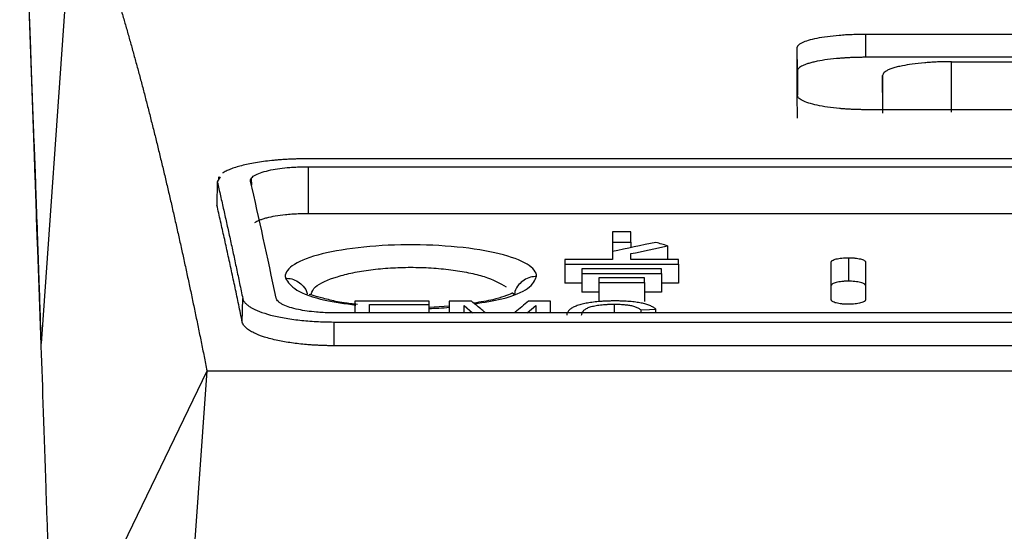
# Model space of a CAD drawing. Header units: millimetres. Extents: x 156812 to 157936, y 112087 to 113571.
# Tile 38 of 204: x 157376 to 157419, y 112478 to 112501. Entities that reach past the tile are written whole.
import ezdxf

# ---------------------------------------------------------------- set-up
doc = ezdxf.new("R2010")
doc.units = ezdxf.units.MM

msp = doc.modelspace()

# ---------------------------------------------------------------- linework, layer by layer
at = {"color": 7, "linetype": 'Continuous', "lineweight": 25}
for p, q in [((157376.446, 112499.27), (157375.96, 112513.189)), ((157376.897, 112486.331), (157376.145, 112507.884)), ((157378.326, 112506.525), (157376.897, 112486.331)), ((157413.096, 112499.922), (157536.567, 112499.922)), ((157413.096, 112498.901), (157413.096, 112499.922)), ((157376.589, 112495.145), (157376.452, 112499.095)), ((157536.567, 112498.901), (157413.096, 112498.901)), ((157416.85, 112498.708), (157424.85, 112498.71)), ((157416.85, 112496.484), (157416.85, 112498.708)), ((157410.096, 112498.304), (157410.096, 112497.24)), ((157413.846, 112496.6), (157413.832, 112498.102)), ((157410.096, 112496.227), (157410.087, 112497.25)), ((157536.144, 112496.6), (157413.096, 112496.6)), ((157376.898, 112486.271), (157376.589, 112495.12)), ((157535.636, 112494.443), (157388.625, 112494.443)), ((157388.625, 112494.094), (157535.636, 112494.094)), ((157388.625, 112494.094), (157388.625, 112492.029)), ((157384.631, 112493.43), (157384.613, 112492.401)), ((157384.76, 112493.644), (157384.632, 112493.43)), ((157384.683, 112493.647), (157384.68, 112493.511)), ((157386.125, 112493.558), (157386.129, 112493.285)), ((157423.83, 112492.029), (157388.625, 112492.029)), ((157401.981, 112491.233), (157401.981, 112490.783)), ((157402.781, 112491.233), (157401.981, 112491.233)), ((157402.781, 112490.783), (157402.781, 112491.233)), ((157401.981, 112490.783), (157401.981, 112490.369)), ((157401.981, 112490.783), (157402.781, 112490.783)), ((157402.781, 112490.783), (157402.781, 112490.539)), ((157401.981, 112490.369), (157401.981, 112490.012)), ((157404.395, 112490.617), (157404.395, 112490.012)), ((157399.881, 112490.012), (157399.881, 112489.807)), ((157401.981, 112490.012), (157399.881, 112490.012)), ((157402.781, 112490.012), (157402.781, 112490.275)), ((157404.881, 112490.012), (157402.781, 112490.012)), ((157404.881, 112489.807), (157404.881, 112490.012)), ((157412.33, 112490.096), (157412.33, 112489.066)), ((157399.881, 112489.807), (157404.881, 112489.807)), ((157399.881, 112489.807), (157399.881, 112488.982)), ((157400.631, 112489.615), (157400.631, 112489.409)), ((157404.131, 112489.615), (157400.631, 112489.615)), ((157404.131, 112489.409), (157404.131, 112489.615)), ((157404.881, 112489.807), (157404.881, 112488.982)), ((157376.791, 112489.182), (157376.798, 112489.182)), ((157400.631, 112489.409), (157404.131, 112489.409)), ((157400.631, 112489.409), (157400.631, 112488.582)), ((157401.381, 112489.215), (157401.381, 112489.007)), ((157403.381, 112489.215), (157401.381, 112489.215)), ((157403.381, 112489.007), (157403.381, 112489.215)), ((157404.131, 112489.409), (157404.131, 112488.582)), ((157400.631, 112488.982), (157399.881, 112488.982)), ((157401.381, 112489.007), (157401.381, 112488.18)), ((157401.381, 112489.007), (157403.381, 112489.007)), ((157403.381, 112489.007), (157403.381, 112488.18)), ((157404.881, 112488.982), (157404.131, 112488.982)), ((157385.731, 112487.267), (157385.749, 112488.303)), ((157401.381, 112488.582), (157400.631, 112488.582)), ((157404.131, 112488.582), (157403.381, 112488.582)), ((157390.664, 112488.182), (157390.664, 112487.677)), ((157393.924, 112488.182), (157390.664, 112488.182)), ((157391.316, 112488.041), (157393.924, 112488.041)), ((157391.316, 112487.662), (157391.316, 112488.041)), ((157393.924, 112488.041), (157393.924, 112488.182)), ((157393.924, 112487.674), (157393.924, 112488.041)), ((157394.813, 112487.967), (157393.924, 112487.903)), ((157394.813, 112488.182), (157394.813, 112487.677)), ((157395.793, 112488.182), (157394.813, 112488.182)), ((157395.465, 112487.676), (157395.465, 112487.993)), ((157395.465, 112487.993), (157395.839, 112487.674)), ((157398.229, 112487.674), (157398.606, 112487.993)), ((157399.258, 112488.182), (157398.286, 112488.182)), ((157398.606, 112487.993), (157398.606, 112487.676)), ((157399.258, 112487.677), (157399.258, 112488.182)), ((157402.068, 112487.674), (157402.068, 112488.056)), ((157403.229, 112487.674), (157403.229, 112487.804)), ((157403.881, 112487.674), (157403.881, 112487.841)), ((157534.518, 112487.674), (157389.743, 112487.674)), ((157389.743, 112487.272), (157389.743, 112486.23)), ((157389.743, 112487.272), (157534.518, 112487.272)), ((157534.518, 112486.23), (157389.743, 112486.23)), ((157377.427, 112471.12), (157384.181, 112485.12)), ((157380.684, 112435.12), (157384.181, 112485.12)), ((157384.181, 112485.12), (157462.131, 112485.12))]:
    msp.add_line(p, q, dxfattribs=at)
at = {"color": 144, "linetype": 'Continuous', "lineweight": 18}
msp.add_line((157410.087, 112499.324), (157410.096, 112498.304), dxfattribs=at)
at = {"color": 7, "linetype": 'Continuous', "lineweight": 25, "flags": 128}
msp.add_lwpolyline([(157403.229, 112487.804), (157403.594, 112487.824), (157403.881, 112487.841)], dxfattribs=at)
at = {"color": 7, "linetype": 'Continuous', "lineweight": 25}
for points, knots in [([(157378.368, 112507.022), (157378.422, 112506.884), (157378.53, 112506.608), (157378.691, 112506.183), (157378.852, 112505.749), (157379.011, 112505.307), (157379.17, 112504.857), (157379.328, 112504.398), (157379.485, 112503.932), (157379.642, 112503.458), (157379.797, 112502.977), (157379.951, 112502.488), (157380.105, 112501.993), (157380.258, 112501.489), (157380.41, 112500.98), (157380.561, 112500.463), (157380.711, 112499.939), (157380.86, 112499.41), (157381.008, 112498.873), (157381.156, 112498.331), (157381.303, 112497.783), (157381.448, 112497.228), (157381.593, 112496.668), (157381.737, 112496.103), (157381.88, 112495.532), (157382.023, 112494.955), (157382.164, 112494.374), (157382.305, 112493.787), (157382.444, 112493.195), (157382.583, 112492.599), (157382.721, 112491.998), (157382.858, 112491.393), (157382.994, 112490.783), (157383.13, 112490.169), (157383.264, 112489.551), (157383.398, 112488.929), (157383.53, 112488.304), (157383.662, 112487.674), (157383.793, 112487.041), (157383.923, 112486.405), (157384.052, 112485.766), (157384.138, 112485.335), (157384.181, 112485.12)], [0, 0, 0, 0, 0.027585, 0.055037, 0.082357, 0.109544, 0.136599, 0.163521, 0.190311, 0.216968, 0.243492, 0.269884, 0.296143, 0.32227, 0.348264, 0.374126, 0.399855, 0.425451, 0.450915, 0.476247, 0.501446, 0.526512, 0.551446, 0.576247, 0.600915, 0.625451, 0.649855, 0.674126, 0.698264, 0.72227, 0.746143, 0.769884, 0.793492, 0.816968, 0.840311, 0.863521, 0.886599, 0.909544, 0.932357, 0.955037, 0.977585, 1, 1, 1, 1]), ([(157410.087, 112499.324), (157410.088, 112499.335), (157410.09, 112499.358), (157410.104, 112499.391), (157410.126, 112499.424), (157410.158, 112499.456), (157410.199, 112499.489), (157410.25, 112499.52), (157410.358, 112499.578), (157410.567, 112499.657), (157410.941, 112499.748), (157411.396, 112499.823), (157411.835, 112499.87), (157412.208, 112499.897), (157412.499, 112499.911), (157412.795, 112499.92), (157412.995, 112499.921), (157413.096, 112499.922)], [0, 0, 0, 0, 0.035908, 0.071537, 0.106992, 0.14238, 0.177807, 0.213381, 0.249206, 0.374222, 0.499092, 0.623858, 0.748356, 0.811627, 0.874221, 0.936793, 1, 1, 1, 1]), ([(157376.521, 112497.111), (157376.521, 112497.112), (157376.521, 112497.114), (157376.52, 112497.13), (157376.519, 112497.155), (157376.518, 112497.19), (157376.517, 112497.234), (157376.513, 112497.327), (157376.507, 112497.501), (157376.498, 112497.781), (157376.487, 112498.069), (157376.478, 112498.347), (157376.467, 112498.641), (157376.457, 112498.951), (157376.449, 112499.162), (157376.446, 112499.27)], [0, 0, 0, 0, 0.043379, 0.086341, 0.129102, 0.171882, 0.214898, 0.258366, 0.391885, 0.525772, 0.62295, 0.716564, 0.808985, 0.902675, 1, 1, 1, 1]), ([(157413.096, 112498.901), (157413.039, 112498.901), (157412.925, 112498.9), (157412.756, 112498.897), (157412.588, 112498.893), (157412.423, 112498.886), (157412.259, 112498.878), (157412.097, 112498.868), (157411.807, 112498.845), (157411.407, 112498.803), (157411.027, 112498.741), (157410.765, 112498.683), (157410.591, 112498.636), (157410.441, 112498.586), (157410.316, 112498.533), (157410.218, 112498.478), (157410.148, 112498.421), (157410.104, 112498.363), (157410.099, 112498.324), (157410.096, 112498.304)], [0, 0, 0, 0, 0.0359769, 0.0716741, 0.1072105, 0.1427062, 0.1782819, 0.2140575, 0.2501508, 0.374628, 0.4996802, 0.561823, 0.6245531, 0.6870874, 0.7493813, 0.8122059, 0.8745281, 0.9369321, 1, 1, 1, 1]), ([(157416.85, 112498.708), (157416.796, 112498.708), (157416.689, 112498.707), (157416.534, 112498.705), (157416.387, 112498.701), (157416.249, 112498.696), (157416.12, 112498.69), (157415.999, 112498.684), (157415.887, 112498.676), (157415.783, 112498.669), (157415.519, 112498.648), (157415.139, 112498.606), (157414.745, 112498.54), (157414.47, 112498.478), (157414.272, 112498.421), (157414.111, 112498.361), (157413.985, 112498.298), (157413.897, 112498.234), (157413.842, 112498.168), (157413.836, 112498.124), (157413.832, 112498.102)], [0, 0, 0, 0, 0.03417, 0.066694, 0.097604, 0.126925, 0.154675, 0.180868, 0.205511, 0.22861, 0.250164, 0.383705, 0.49969, 0.573911, 0.647002, 0.7192, 0.790713, 0.861642, 0.9314, 1, 1, 1, 1]), ([(157413.832, 112498.102), (157413.832, 112497.921), (157413.832, 112497.56), (157413.832, 112497.006), (157413.832, 112496.629), (157413.832, 112496.441)], [0, 0, 0, 0, 0.333334, 0.666666, 1, 1, 1, 1]), ([(157413.096, 112496.6), (157413.039, 112496.6), (157412.926, 112496.6), (157412.757, 112496.604), (157412.59, 112496.609), (157412.424, 112496.616), (157412.261, 112496.625), (157412.099, 112496.636), (157411.809, 112496.661), (157411.406, 112496.707), (157410.949, 112496.79), (157410.573, 112496.889), (157410.343, 112496.983), (157410.211, 112497.063), (157410.14, 112497.124), (157410.095, 112497.187), (157410.09, 112497.229), (157410.087, 112497.25)], [0, 0, 0, 0, 0.035725, 0.071175, 0.106469, 0.141726, 0.177064, 0.212602, 0.248458, 0.373008, 0.498339, 0.622775, 0.747916, 0.811143, 0.87384, 0.936596, 1, 1, 1, 1]), ([(157376.591, 112495.091), (157376.592, 112495.075), (157376.593, 112495.038), (157376.616, 112494.383), (157376.657, 112493.224), (157376.717, 112491.502), (157376.795, 112489.258), (157376.863, 112487.307), (157376.897, 112486.331)], [0, 0, 0, 0, 0.13658, 0.30506, 0.473593, 0.64908, 0.824509, 1, 1, 1, 1]), ([(157388.625, 112494.443), (157388.556, 112494.442), (157388.418, 112494.442), (157388.211, 112494.438), (157388.007, 112494.432), (157387.805, 112494.423), (157387.605, 112494.412), (157387.407, 112494.398), (157387.211, 112494.382), (157386.831, 112494.345), (157386.291, 112494.273), (157385.779, 112494.165), (157385.43, 112494.066), (157385.203, 112493.986), (157385.007, 112493.901), (157384.909, 112493.84), (157384.86, 112493.81)], [0, 0, 0, 0, 0.042079, 0.083834, 0.125382, 0.166843, 0.208334, 0.249976, 0.291887, 0.334181, 0.499795, 0.666475, 0.749622, 0.833525, 0.916839, 1, 1, 1, 1]), ([(157386.093, 112493.45), (157386.091, 112493.463), (157386.087, 112493.489), (157386.094, 112493.527), (157386.11, 112493.566), (157386.144, 112493.615), (157386.208, 112493.674), (157386.348, 112493.76), (157386.589, 112493.858), (157386.956, 112493.95), (157387.371, 112494.019), (157387.749, 112494.06), (157388.08, 112494.081), (157388.351, 112494.092), (157388.534, 112494.094), (157388.625, 112494.094)], [0, 0, 0, 0, 0.03928, 0.078424, 0.117582, 0.156898, 0.23042, 0.304018, 0.438547, 0.572547, 0.688018, 0.803197, 0.868965, 0.934292, 1, 1, 1, 1]), ([(157384.632, 112493.43), (157384.679, 112493.225), (157384.773, 112492.816), (157384.914, 112492.192), (157385.054, 112491.561), (157385.194, 112490.924), (157385.334, 112490.279), (157385.473, 112489.628), (157385.611, 112488.97), (157385.703, 112488.525), (157385.749, 112488.303)], [0, 0, 0, 0, 0.1258026, 0.2513759, 0.3767199, 0.5018346, 0.6267199, 0.7513759, 0.8758026, 1, 1, 1, 1]), ([(157385.731, 112487.267), (157385.679, 112487.521), (157385.573, 112488.03), (157385.415, 112488.781), (157385.256, 112489.524), (157385.096, 112490.257), (157384.936, 112490.982), (157384.775, 112491.698), (157384.668, 112492.166), (157384.614, 112492.401)], [0, 0, 0, 0, 0.141954, 0.28421, 0.426766, 0.569623, 0.712781, 0.85624, 1, 1, 1, 1]), ([(157376.708, 112491.738), (157376.71, 112491.693), (157376.713, 112491.604), (157376.718, 112491.469), (157376.723, 112491.334), (157376.727, 112491.198), (157376.732, 112491.061), (157376.737, 112490.924), (157376.746, 112490.657), (157376.76, 112490.267), (157376.775, 112489.822), (157376.788, 112489.469), (157376.794, 112489.284), (157376.797, 112489.2), (157376.798, 112489.167), (157376.798, 112489.159), (157376.798, 112489.176), (157376.798, 112489.184)], [0, 0, 0, 0, 0.034561, 0.068733, 0.102674, 0.136545, 0.170508, 0.204723, 0.239347, 0.373455, 0.507824, 0.63957, 0.771617, 0.829027, 0.885725, 0.942465, 1, 1, 1, 1]), ([(157388.625, 112492.029), (157388.576, 112492.029), (157388.477, 112492.029), (157388.329, 112492.026), (157388.183, 112492.02), (157388.039, 112492.013), (157387.897, 112492.004), (157387.756, 112491.992), (157387.507, 112491.968), (157387.165, 112491.922), (157386.846, 112491.854), (157386.628, 112491.792), (157386.486, 112491.742), (157386.365, 112491.688), (157386.303, 112491.65), (157386.272, 112491.631)], [0, 0, 0, 0, 0.048195, 0.09599, 0.143562, 0.191091, 0.238758, 0.286739, 0.33521, 0.500157, 0.666368, 0.749809, 0.832663, 0.91578, 1, 1, 1, 1]), ([(157398.649, 112489.275), (157398.649, 112489.46), (157398.505, 112489.643), (157397.947, 112489.982), (157397.532, 112490.138), (157396.485, 112490.396), (157395.854, 112490.499), (157394.47, 112490.634), (157393.719, 112490.667), (157392.226, 112490.657), (157391.485, 112490.614), (157390.138, 112490.459), (157389.531, 112490.347), (157388.546, 112490.075), (157388.166, 112489.914), (157387.683, 112489.568), (157387.581, 112489.382), (157387.621, 112489.197)], [0, 0, 0, 0, 0.125, 0.125, 0.25, 0.25, 0.375, 0.375, 0.5, 0.5, 0.625, 0.625, 0.75, 0.75, 0.875, 0.875, 1, 1, 1, 1]), ([(157411.58, 112489.908), (157411.58, 112489.914), (157411.582, 112489.927), (157411.592, 112489.945), (157411.61, 112489.962), (157411.642, 112489.985), (157411.698, 112490.012), (157411.791, 112490.041), (157411.905, 112490.065), (157412.037, 112490.083), (157412.18, 112490.094), (157412.28, 112490.096), (157412.33, 112490.096)], [0, 0, 0, 0, 0.062714, 0.124893, 0.187093, 0.249869, 0.374177, 0.49853, 0.624308, 0.750146, 0.875014, 1, 1, 1, 1]), ([(157412.33, 112490.096), (157412.355, 112490.096), (157412.404, 112490.096), (157412.477, 112490.093), (157412.549, 112490.089), (157412.642, 112490.08), (157412.751, 112490.066), (157412.865, 112490.042), (157412.959, 112490.013), (157413.027, 112489.98), (157413.072, 112489.945), (157413.077, 112489.921), (157413.08, 112489.908)], [0, 0, 0, 0, 0.062232, 0.123989, 0.185921, 0.248673, 0.371938, 0.496703, 0.622073, 0.748892, 0.874118, 1, 1, 1, 1]), ([(157388.746, 112488.499), (157388.791, 112488.606), (157388.909, 112488.892), (157389.665, 112489.211), (157390.568, 112489.444), (157391.36, 112489.575), (157392.222, 112489.656), (157393.124, 112489.684), (157394.025, 112489.656), (157394.891, 112489.577), (157395.678, 112489.445), (157396.61, 112489.216), (157397.032, 112488.977), (157397.312, 112488.817)], [0, 0, 0, 0, 0.090914, 0.242857, 0.318713, 0.394496, 0.47002, 0.545265, 0.620911, 0.696551, 0.772017, 0.848107, 1, 1, 1, 1]), ([(157387.621, 112489.197), (157387.739, 112489.021), (157387.976, 112488.668), (157389.136, 112488.236), (157390.239, 112488.082), (157390.709, 112488.017)], [0, 0, 0, 0, 0.364695, 0.729187, 1, 1, 1, 1]), ([(157387.621, 112489.197), (157387.715, 112489.191), (157387.91, 112489.178), (157388.188, 112489.053), (157388.424, 112488.838), (157388.562, 112488.634), (157388.578, 112488.504), (157388.58, 112488.491)], [0, 0, 0, 0, 0.2159, 0.449029, 0.68992, 0.967749, 1, 1, 1, 1]), ([(157395.925, 112488.072), (157396.343, 112488.139), (157397.371, 112488.304), (157398.407, 112488.742), (157398.568, 112489.097), (157398.649, 112489.275)], [0, 0, 0, 0, 0.254908, 0.627161, 1, 1, 1, 1]), ([(157398.649, 112489.275), (157398.555, 112489.268), (157398.361, 112489.252), (157398.086, 112489.125), (157397.847, 112488.912), (157397.698, 112488.674), (157397.68, 112488.508), (157397.675, 112488.458)], [0, 0, 0, 0, 0.198772, 0.41312, 0.634471, 0.889865, 1, 1, 1, 1]), ([(157412.33, 112489.066), (157412.306, 112489.065), (157412.258, 112489.065), (157412.187, 112489.062), (157412.117, 112489.058), (157412.024, 112489.05), (157411.912, 112489.035), (157411.796, 112489.011), (157411.7, 112488.982), (157411.632, 112488.949), (157411.588, 112488.914), (157411.582, 112488.889), (157411.58, 112488.877)], [0, 0, 0, 0, 0.060182, 0.119965, 0.179939, 0.240688, 0.367892, 0.496529, 0.621888, 0.748711, 0.874034, 1, 1, 1, 1]), ([(157413.08, 112488.877), (157413.079, 112488.883), (157413.078, 112488.895), (157413.067, 112488.913), (157413.05, 112488.931), (157413.018, 112488.954), (157412.961, 112488.981), (157412.868, 112489.01), (157412.752, 112489.035), (157412.618, 112489.052), (157412.475, 112489.064), (157412.378, 112489.065), (157412.33, 112489.066)], [0, 0, 0, 0, 0.062663, 0.124788, 0.186931, 0.249645, 0.373777, 0.497941, 0.62741, 0.757015, 0.87849, 1, 1, 1, 1]), ([(157385.749, 112488.303), (157385.754, 112488.286), (157385.762, 112488.252), (157385.786, 112488.202), (157385.818, 112488.152), (157385.873, 112488.086), (157385.962, 112488.005), (157386.148, 112487.879), (157386.462, 112487.731), (157386.956, 112487.574), (157387.456, 112487.465), (157387.898, 112487.394), (157388.245, 112487.351), (157388.606, 112487.316), (157388.978, 112487.291), (157389.358, 112487.275), (157389.615, 112487.273), (157389.743, 112487.272)], [0, 0, 0, 0, 0.03145, 0.062858, 0.094289, 0.125808, 0.188572, 0.251208, 0.375794, 0.500411, 0.626057, 0.688627, 0.750973, 0.813032, 0.875132, 0.937525, 1, 1, 1, 1]), ([(157389.743, 112487.674), (157389.692, 112487.674), (157389.589, 112487.675), (157389.436, 112487.679), (157389.284, 112487.685), (157389.133, 112487.694), (157388.89, 112487.713), (157388.563, 112487.75), (157388.166, 112487.819), (157387.806, 112487.912), (157387.558, 112488.009), (157387.401, 112488.096), (157387.306, 112488.169), (157387.237, 112488.245), (157387.22, 112488.298), (157387.211, 112488.325)], [0, 0, 0, 0, 0.039536, 0.078875, 0.118175, 0.157592, 0.197283, 0.312777, 0.429211, 0.562197, 0.696284, 0.769553, 0.843219, 0.921521, 1, 1, 1, 1]), ([(157390.781, 112488.042), (157390.579, 112488.064), (157390.07, 112488.117), (157389.456, 112488.265), (157388.909, 112488.415), (157388.751, 112488.46), (157388.669, 112488.484)], [0, 0, 0, 0, 0.164324, 0.414131, 0.693955, 1, 1, 1, 1]), ([(157397.608, 112488.498), (157397.62, 112488.524), (157397.641, 112488.569), (157397.249, 112488.398), (157396.714, 112488.231), (157396.186, 112488.148), (157395.891, 112488.101)], [0, 0, 0, 0, 0.290615, 0.52003, 0.731921, 1, 1, 1, 1]), ([(157397.559, 112488.565), (157397.586, 112488.549), (157397.641, 112488.518), (157397.656, 112488.489), (157397.664, 112488.474)], [0, 0, 0, 0, 0.49937, 1, 1, 1, 1]), ([(157402.099, 112488.198), (157402.04, 112488.197), (157401.924, 112488.196), (157401.753, 112488.191), (157401.59, 112488.184), (157401.433, 112488.173), (157401.284, 112488.161), (157401.141, 112488.145), (157401.006, 112488.127), (157400.878, 112488.106), (157400.757, 112488.082), (157400.643, 112488.056), (157400.495, 112488.015), (157400.33, 112487.957), (157400.172, 112487.876), (157400.059, 112487.785), (157399.987, 112487.683), (157399.975, 112487.612), (157399.969, 112487.575)], [0, 0, 0, 0, 0.0489205, 0.0961271, 0.1418197, 0.1862189, 0.2295651, 0.2721164, 0.3141456, 0.3559356, 0.3977745, 0.439949, 0.4827393, 0.5756186, 0.6715473, 0.7729475, 0.8818768, 1, 1, 1, 1]), ([(157403.881, 112487.841), (157403.864, 112487.855), (157403.83, 112487.883), (157403.767, 112487.923), (157403.698, 112487.96), (157403.621, 112487.995), (157403.536, 112488.026), (157403.444, 112488.056), (157403.343, 112488.082), (157403.235, 112488.106), (157403.12, 112488.127), (157402.996, 112488.145), (157402.865, 112488.161), (157402.727, 112488.174), (157402.581, 112488.184), (157402.427, 112488.191), (157402.266, 112488.196), (157402.155, 112488.197), (157402.099, 112488.198)], [0, 0, 0, 0, 0.071048, 0.139148, 0.204594, 0.267717, 0.328887, 0.388507, 0.447017, 0.504878, 0.562568, 0.620571, 0.679361, 0.739393, 0.801097, 0.864867, 0.931061, 1, 1, 1, 1]), ([(157412.33, 112488.049), (157412.305, 112488.05), (157412.255, 112488.05), (157412.182, 112488.053), (157412.11, 112488.058), (157412.017, 112488.066), (157411.908, 112488.082), (157411.794, 112488.106), (157411.7, 112488.136), (157411.632, 112488.17), (157411.588, 112488.207), (157411.582, 112488.232), (157411.58, 112488.245)], [0, 0, 0, 0, 0.06221, 0.123947, 0.185867, 0.248619, 0.37185, 0.496625, 0.621992, 0.748841, 0.874087, 1, 1, 1, 1]), ([(157413.08, 112488.245), (157413.079, 112488.239), (157413.078, 112488.226), (157413.067, 112488.207), (157413.05, 112488.189), (157413.018, 112488.165), (157412.961, 112488.137), (157412.869, 112488.107), (157412.755, 112488.082), (157412.623, 112488.064), (157412.48, 112488.052), (157412.38, 112488.05), (157412.33, 112488.049)], [0, 0, 0, 0, 0.0627253, 0.1249179, 0.1871312, 0.2499182, 0.3742597, 0.4986204, 0.6244507, 0.7500515, 0.8751001, 1, 1, 1, 1]), ([(157393.924, 112487.868), (157394.07, 112487.871), (157394.377, 112487.878), (157394.663, 112487.907), (157394.813, 112487.922)], [0, 0, 0, 0, 0.476201, 1, 1, 1, 1]), ([(157396.401, 112487.674), (157396.35, 112487.717), (157396.148, 112487.888), (157395.945, 112488.056), (157395.793, 112488.182)], [0, 0, 0, 0, 0.251824, 1, 1, 1, 1]), ([(157398.286, 112488.182), (157398.095, 112488.024), (157397.89, 112487.856), (157397.686, 112487.685), (157397.673, 112487.674)], [0, 0, 0, 0, 0.935393, 1, 1, 1, 1]), ([(157400.621, 112487.576), (157400.624, 112487.595), (157400.628, 112487.633), (157400.649, 112487.687), (157400.68, 112487.737), (157400.722, 112487.784), (157400.774, 112487.827), (157400.838, 112487.866), (157400.912, 112487.902), (157400.998, 112487.934), (157401.094, 112487.963), (157401.201, 112487.987), (157401.319, 112488.008), (157401.448, 112488.025), (157401.588, 112488.039), (157401.739, 112488.049), (157401.9, 112488.055), (157402.011, 112488.056), (157402.068, 112488.056)], [0, 0, 0, 0, 0.083587, 0.162149, 0.235946, 0.305293, 0.37057, 0.432231, 0.490814, 0.546947, 0.601342, 0.65478, 0.708086, 0.762088, 0.817585, 0.875314, 0.93593, 1, 1, 1, 1]), ([(157402.068, 112488.056), (157402.111, 112488.056), (157402.196, 112488.055), (157402.318, 112488.051), (157402.433, 112488.044), (157402.54, 112488.034), (157402.64, 112488.022), (157402.731, 112488.008), (157402.852, 112487.984), (157402.99, 112487.943), (157403.129, 112487.879), (157403.194, 112487.83), (157403.229, 112487.804)], [0, 0, 0, 0, 0.078819, 0.153508, 0.224614, 0.292769, 0.358692, 0.423174, 0.487061, 0.635272, 0.804414, 1, 1, 1, 1]), ([(157389.743, 112486.23), (157389.676, 112486.23), (157389.541, 112486.231), (157389.34, 112486.235), (157389.14, 112486.242), (157388.942, 112486.252), (157388.746, 112486.264), (157388.387, 112486.292), (157387.881, 112486.349), (157387.251, 112486.46), (157386.679, 112486.608), (157386.284, 112486.763), (157386.035, 112486.901), (157385.899, 112487.004), (157385.811, 112487.098), (157385.756, 112487.182), (157385.739, 112487.238), (157385.731, 112487.267)], [0, 0, 0, 0, 0.032704, 0.065251, 0.097732, 0.130234, 0.162846, 0.195656, 0.31119, 0.427578, 0.560785, 0.695053, 0.768716, 0.84271, 0.895111, 0.947441, 1, 1, 1, 1]), ([(157377.427, 112471.12), (157377.419, 112471.354), (157377.403, 112471.823), (157377.379, 112472.513), (157377.355, 112473.193), (157377.332, 112473.862), (157377.309, 112474.521), (157377.286, 112475.17), (157377.264, 112475.809), (157377.242, 112476.437), (157377.22, 112477.054), (157377.199, 112477.662), (157377.178, 112478.259), (157377.158, 112478.845), (157377.137, 112479.422), (157377.124, 112479.797), (157377.118, 112479.985)], [0, 0, 0, 0, 0.071523, 0.143031, 0.214524, 0.286004, 0.357468, 0.428919, 0.500354, 0.571776, 0.643183, 0.714575, 0.785953, 0.857316, 0.928665, 1, 1, 1, 1])]:
    msp.add_open_spline(points, degree=3, knots=knots, dxfattribs=at)
for points in [[(157410.087, 112497.25), (157410.087, 112497.963), (157410.087, 112498.654), (157410.087, 112499.324)], [(157376.798, 112489.184), (157376.614, 112494.439), (157376.522, 112497.088), (157376.521, 112497.111)], [(157387.211, 112488.325), (157386.838, 112490.12), (157386.466, 112491.828), (157386.093, 112493.45)], [(157403.881, 112490.771), (157403.247, 112490.638), (157402.614, 112490.504), (157401.981, 112490.369)], [(157402.781, 112490.275), (157403.319, 112490.389), (157403.857, 112490.503), (157404.395, 112490.617)], [(157404.395, 112490.617), (157404.223, 112490.668), (157404.052, 112490.72), (157403.881, 112490.771)], [(157411.58, 112488.245), (157411.58, 112488.81), (157411.58, 112489.364), (157411.58, 112489.908)], [(157413.08, 112489.908), (157413.08, 112489.364), (157413.08, 112488.81), (157413.08, 112488.245)], [(157376.9, 112486.211), (157376.899, 112486.251), (157376.898, 112486.291), (157376.896, 112486.331)], [(157377.118, 112479.976), (157377.045, 112482.323), (157376.973, 112484.4), (157376.9, 112486.205)]]:
    msp.add_open_spline(points, degree=3, dxfattribs=at)

doc.saveas('drawing.dxf')
